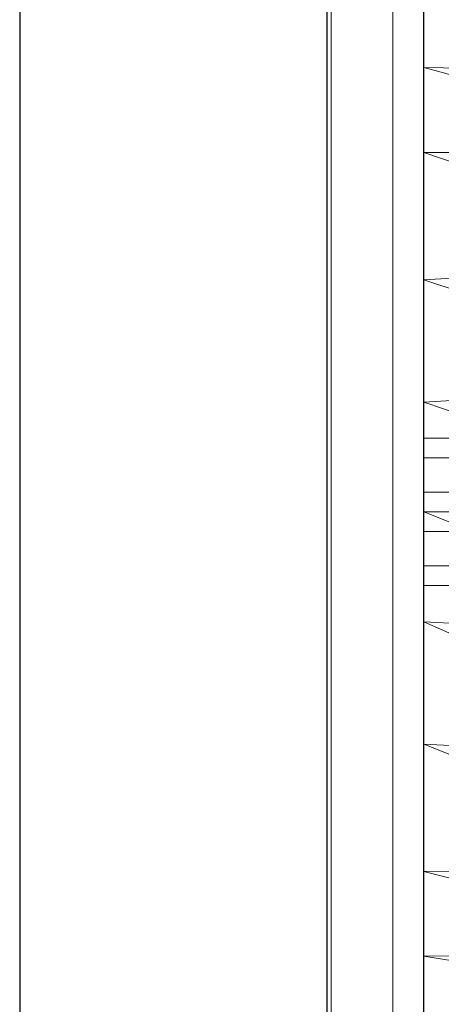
# Model space of a CAD drawing. Header units: metres. Extents: x 391.1 to 427.5, y 12.8 to 28.4.
# Tile 76 of 203: x 403.257 to 403.394, y 26.525 to 26.845. Entities that reach past the tile are written whole.
import ezdxf

# ---------------------------------------------------------------- set-up
doc = ezdxf.new("R2010")
doc.units = ezdxf.units.M
for name, color, linetype, lineweight in [('02_MOBILIARIO', 7, 'Continuous', 18), ('A-DETL-____-MBND', 7, 'Continuous', 18), ('A-GENM-____-OTLN', 7, 'Continuous', 18), ('A-WALL-____-MCUT', 7, 'Continuous', 25), ('A-WALL-____-OTLN', 7, 'Continuous', 25)]:
    doc.layers.add(name, color=color, linetype=linetype, lineweight=lineweight)

# ---------------------------------------------------------------- blocks, each defined once
blk = doc.blocks.new('Family - Rentamans PA-152299-02_FON_P0A')
at = {"layer": 'A-DETL-____-MBND', "color": 253, "true_color": 0xaaaaaa}
for p, q in [((0, 0.36146), (0, 0.00406)), ((0, 0.35008), (0, 0.32734)), ((0, 0.32734), (0, 0.29972)), ((0.10273, 0.32574), (0, 0.32734)), ((0, 0.32734), (0.10273, 0.29924)), ((0, 0.29972), (0, 0.2583)), ((0.10273, 0.29924), (0, 0.29972)), ((0, 0.29972), (0.10273, 0.26415)), ((0.10273, 0.26415), (0, 0.2583)), ((0, 0.2583), (0, 0.2185)), ((0, 0.2583), (0.10273, 0.22395)), ((0.10273, 0.22395), (0, 0.2185)), ((0, 0.2185), (0, 0.18276)), ((0, 0.2185), (0.10273, 0.18276)), ((0, 0.20033), (0, 0.20676)), ((0, 0.20676), (0.02, 0.20676)), ((0, 0.20676), (0.02, 0.20676)), ((0, 0.20676), (0, 0.20033)), ((0, 0.20033), (0, 0.18919)), ((0.02, 0.20033), (0, 0.20033)), ((0, 0.18919), (0, 0.20033)), ((0, 0.20033), (0.02, 0.20033)), ((0, 0.18919), (0.02, 0.18919)), ((0, 0.18919), (0, 0.17633)), ((0, 0.17633), (0, 0.18919)), ((0, 0.18919), (0.02, 0.18919)), ((0, 0.18276), (0, 0.14702)), ((0, 0.18276), (0.10273, 0.14157)), ((0.10273, 0.18276), (0, 0.18276)), ((0, 0.17633), (0.02, 0.17633)), ((0, 0.17633), (0, 0.16519)), ((0, 0.16519), (0, 0.17633)), ((0, 0.17633), (0.02, 0.17633)), ((0, 0.16519), (0.02, 0.16519)), ((0, 0.16519), (0, 0.15876)), ((0, 0.15876), (0, 0.16519)), ((0, 0.16519), (0.02, 0.16519)), ((0, 0.15876), (0.02, 0.15876)), ((0, 0.15876), (0.02, 0.15876)), ((0, 0.14702), (0, 0.10722)), ((0.10273, 0.14157), (0, 0.14702)), ((0, 0.14702), (0.10273, 0.10137)), ((0, 0.10722), (0, 0.06579)), ((0.10273, 0.10137), (0, 0.10722)), ((0, 0.10722), (0.10273, 0.06628)), ((0.10273, 0.06628), (0, 0.06579)), ((0, 0.06579), (0, 0.03818)), ((0, 0.06579), (0.10273, 0.03978)), ((0.10273, 0.03978), (0, 0.03818)), ((0, 0.03818), (0, 0.01543)), ((0, 0.03818), (0.10273, 0.02147))]:
    blk.add_line(p, q, dxfattribs=at)
blk = doc.blocks.new('Family - Evans PA-152341-02_FON_P0A')
at = {"layer": 'A-WALL-____-MCUT', "color": 253, "true_color": 0xaaaaaa}
for p, q in [((4.42866, 0.1), (2.08, 0.1)), ((2.08, 0), (4.42866, 0))]:
    blk.add_line(p, q, dxfattribs=at)
at = {"layer": 'A-WALL-____-OTLN', "color": 253, "true_color": 0xaaaaaa}
for p, q in [((4.42866, 0.1), (0, 0.1)), ((0, 0), (4.42866, 0))]:
    blk.add_line(p, q, dxfattribs=at)
at = {"layer": 'A-WALL-____-OTLN', "color": 253, "lineweight": 18, "true_color": 0xaaaaaa}
blk.add_line((0, 0), (4.42866, 0), dxfattribs=at)
blk = doc.blocks.new('Family - LONDR55-XX_ZZ-ARQ-CAA-M3D-Londres55-V1-02_FON_P0A')
at = {"layer": 'A-GENM-____-OTLN', "color": 253, "true_color": 0xaaaaaa}
for p, q in [((0.6, 0.03), (0, 0.03)), ((0.6, 0.03), (0, 0.03)), ((0.6, 0.01), (0, 0.01)), ((0, 0.01), (0.6, 0.01)), ((0, 0.01), (0.6, 0.01)), ((0, 0.01), (0.6, 0.01)), ((0, 0), (0.6, 0)), ((0.6, 0), (0, 0))]:
    blk.add_line(p, q, dxfattribs=at)
blk = doc.blocks.new('Family - Mirall PA-152436-02_FON_P0A')
blk.add_blockref('Family - LONDR55-XX_ZZ-ARQ-CAA-M3D-Londres55-V1-02_FON_P0A', (0, 0))
blk = doc.blocks.new('LONDR55-XX_ZZ-ARQ-CAA-M3D-Londres55_ifc-1-02_FON_P0A')
at = {"layer": '02_MOBILIARIO', "color": 253, "lineweight": 18, "true_color": 0xaaaaaa}
blk.add_blockref('Family - Rentamans PA-152299-02_FON_P0A', (403.38854, 26.50211), dxfattribs=at)
at = {"layer": 'A-GENM-____-OTLN', "color": 253, "lineweight": 18, "true_color": 0xaaaaaa, "rotation": 90}
blk.add_blockref('Family - Mirall PA-152436-02_FON_P0A', (403.38847, 26.37206), dxfattribs=at)
at = {"layer": 'A-WALL-____-OTLN', "color": 253, "lineweight": 18, "true_color": 0xaaaaaa, "rotation": 90}
blk.add_blockref('Family - Evans PA-152341-02_FON_P0A', (403.35714, 23.64959), dxfattribs=at)

msp = doc.modelspace()

# ---------------------------------------------------------------- block references
at = {"lineweight": 5}
msp.add_blockref('LONDR55-XX_ZZ-ARQ-CAA-M3D-Londres55_ifc-1-02_FON_P0A', (0, 0), dxfattribs=at)

doc.saveas('drawing.dxf')
